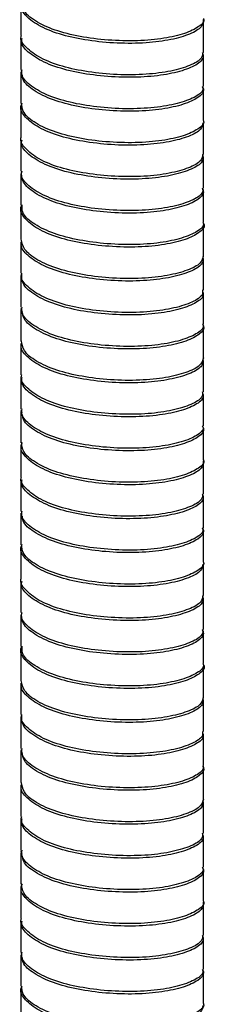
# Paper-space layout '_Dimétrica' of a CAD drawing. Header units: millimetres. Extents: x -177 to 183, y -40 to 1290.
# Tile 3 of 5: x -7 to 7, y 773 to 846. Entities that reach past the tile are written whole.
import ezdxf

# ---------------------------------------------------------------- set-up
doc = ezdxf.new("R2010")
doc.units = ezdxf.units.MM

psp = doc.layouts.new('_Dimétrica')

# ---------------------------------------------------------------- linework, layer by layer
at = {"color": 7, "linetype": 'Continuous', "lineweight": 25}
for p, q in [((-6.85, 847.6), (-6.85, 845.243)), ((6.85, 843.972), (6.85, 846.329)), ((-6.85, 845.05), (-6.85, 842.693)), ((6.85, 841.429), (6.85, 843.786)), ((-6.85, 842.506), (-6.85, 840.149)), ((-6.782, 842.507), (-6.811, 842.665)), ((6.85, 838.88), (6.85, 841.237)), ((-6.85, 839.964), (-6.85, 837.607)), ((6.85, 836.334), (6.85, 838.692)), ((-6.85, 837.414), (-6.85, 835.057)), ((6.85, 833.792), (6.85, 836.149)), ((-6.85, 834.868), (-6.85, 832.511)), ((6.85, 831.244), (6.85, 833.601)), ((-6.85, 832.327), (-6.85, 829.97)), ((6.85, 828.697), (6.85, 831.054)), ((-6.85, 829.779), (-6.85, 827.422)), ((6.85, 826.155), (6.85, 828.512)), ((-6.85, 827.23), (-6.85, 824.873)), ((6.85, 823.608), (6.85, 825.965)), ((-6.85, 824.689), (-6.85, 822.332)), ((-6.745, 824.46), (-6.838, 824.767)), ((6.85, 821.06), (6.85, 823.417)), ((-6.85, 822.143), (-6.85, 819.786)), ((6.85, 818.517), (6.85, 820.874)), ((-6.85, 819.593), (-6.85, 817.236)), ((6.85, 815.972), (6.85, 818.329)), ((-6.85, 817.051), (-6.85, 814.694)), ((-6.768, 816.933), (-6.825, 817.171)), ((6.85, 813.424), (6.85, 815.781)), ((-6.85, 814.507), (-6.85, 812.15)), ((6.85, 810.879), (6.85, 813.236)), ((-6.85, 811.957), (-6.85, 809.6)), ((6.85, 808.336), (6.85, 810.693)), ((-6.85, 809.413), (-6.85, 807.056)), ((-6.782, 809.414), (-6.811, 809.572)), ((6.85, 805.787), (6.85, 808.144)), ((-6.85, 806.871), (-6.85, 804.514)), ((6.85, 803.242), (6.85, 805.599)), ((-6.85, 804.322), (-6.85, 801.965)), ((6.85, 800.7), (6.85, 803.057)), ((-6.85, 801.775), (-6.85, 799.418)), ((6.85, 798.151), (6.85, 800.508)), ((-6.85, 799.234), (-6.85, 796.877)), ((6.85, 795.605), (6.85, 797.962)), ((-6.85, 796.686), (-6.85, 794.329)), ((6.85, 793.062), (6.85, 795.419)), ((-6.85, 794.137), (-6.85, 791.78)), ((6.85, 790.516), (6.85, 792.873)), ((-6.85, 791.597), (-6.85, 789.24)), ((-6.745, 791.368), (-6.838, 791.674)), ((6.85, 787.968), (6.85, 790.325)), ((-6.85, 789.051), (-6.85, 786.694)), ((6.85, 785.425), (6.85, 787.782)), ((-6.85, 786.5), (-6.85, 784.143)), ((6.85, 782.88), (6.85, 785.237)), ((-6.768, 783.84), (-6.825, 784.078)), ((-6.85, 783.959), (-6.85, 781.602)), ((6.85, 780.331), (6.85, 782.688)), ((-6.85, 781.415), (-6.85, 779.058)), ((6.85, 777.787), (6.85, 780.144)), ((-6.85, 778.865), (-6.85, 776.508)), ((6.85, 775.244), (6.85, 777.601)), ((-6.85, 776.321), (-6.85, 773.964)), ((-6.782, 776.322), (-6.811, 776.48)), ((6.85, 772.695), (6.85, 775.052)), ((-6.85, 773.778), (-6.85, 771.421))]:
    psp.add_line(p, q, dxfattribs=at)
for points, knots in [([(6.814, 846.44), (6.806, 846.254), (6.789, 845.862), (5.9, 845.332), (4.457, 844.902), (2.554, 844.649), (0.386, 844.629), (-1.815, 844.838), (-3.826, 845.256), (-5.474, 845.892), (-6.515, 846.672), (-6.948, 847.335), (-6.789, 847.717), (-6.744, 847.823)], [0, 0, 0, 0, 0.089857, 0.189028, 0.285084, 0.380859, 0.479993, 0.577416, 0.672136, 0.770818, 0.869236, 0.963793, 1, 1, 1, 1]), ([(6.837, 846.516), (6.841, 846.508), (6.954, 846.298), (6.53, 845.887), (5.532, 845.376), (3.907, 844.989), (1.909, 844.806), (-0.299, 844.859), (-2.461, 845.131), (-4.384, 845.619), (-5.852, 846.31), (-6.731, 847.063), (-6.777, 847.568), (-6.797, 847.79)], [0, 0, 0, 0, 0.004206, 0.107038, 0.210285, 0.309389, 0.411144, 0.514824, 0.615115, 0.715407, 0.819087, 0.920842, 1, 1, 1, 1]), ([(6.783, 843.975), (6.773, 843.826), (6.749, 843.471), (5.896, 842.976), (4.458, 842.545), (2.554, 842.292), (0.386, 842.271), (-1.816, 842.481), (-3.825, 842.899), (-5.479, 843.535), (-6.498, 844.316), (-6.937, 844.904), (-6.827, 845.211), (-6.816, 845.242)], [0, 0, 0, 0, 0.07542, 0.179076, 0.279476, 0.379582, 0.483199, 0.585027, 0.68403, 0.787175, 0.890043, 0.988875, 1, 1, 1, 1]), ([(6.753, 843.971), (6.795, 843.822), (6.895, 843.467), (6.231, 842.943), (4.96, 842.475), (3.176, 842.156), (1.07, 842.064), (-1.148, 842.206), (-3.237, 842.557), (-5.021, 843.13), (-6.252, 843.877), (-6.855, 844.54), (-6.787, 844.934), (-6.767, 845.049)], [0, 0, 0, 0, 0.072931, 0.173433, 0.272333, 0.368331, 0.468339, 0.568212, 0.664127, 0.763233, 0.863677, 0.960417, 1, 1, 1, 1]), ([(6.767, 841.43), (6.786, 841.343), (6.852, 841.05), (6.22, 840.586), (4.963, 840.118), (3.175, 839.799), (1.07, 839.707), (-1.148, 839.849), (-3.237, 840.2), (-5.021, 840.773), (-6.253, 841.52), (-6.855, 842.183), (-6.787, 842.579), (-6.767, 842.694)], [0, 0, 0, 0, 0.044013, 0.147626, 0.249587, 0.348556, 0.451659, 0.554623, 0.653507, 0.75568, 0.859232, 0.958966, 1, 1, 1, 1]), ([(6.743, 841.405), (6.788, 841.325), (6.949, 841.042), (6.494, 840.564), (5.42, 840.062), (3.767, 839.687), (1.743, 839.522), (-0.469, 839.593), (-2.619, 839.88), (-4.519, 840.386), (-5.931, 841.09), (-6.705, 841.753), (-6.734, 842.16), (-6.743, 842.285)], [0, 0, 0, 0, 0.040566, 0.143454, 0.246342, 0.345123, 0.447046, 0.550482, 0.650197, 0.750761, 0.854316, 0.955545, 1, 1, 1, 1]), ([(6.798, 838.696), (6.774, 838.531), (6.72, 838.161), (5.805, 837.659), (4.326, 837.238), (2.395, 837.002), (0.214, 837), (-1.979, 837.226), (-3.968, 837.661), (-5.581, 838.311), (-6.567, 839.099), (-6.96, 839.741), (-6.793, 840.098), (-6.755, 840.18)], [0, 0, 0, 0, 0.081375, 0.182325, 0.279742, 0.377723, 0.478749, 0.577637, 0.674318, 0.774999, 0.875006, 0.971272, 1, 1, 1, 1]), ([(6.815, 838.879), (6.826, 838.856), (6.935, 838.63), (6.478, 838.207), (5.424, 837.704), (3.765, 837.33), (1.744, 837.165), (-0.469, 837.236), (-2.619, 837.523), (-4.517, 838.029), (-5.94, 838.732), (-6.758, 839.468), (-6.776, 839.952), (-6.783, 840.152)], [0, 0, 0, 0, 0.012027, 0.115094, 0.2181609, 0.3171139, 0.419214, 0.5228304, 0.6227187, 0.7234576, 0.8271926, 0.9285972, 1, 1, 1, 1]), ([(6.798, 836.337), (6.774, 836.173), (6.72, 835.804), (5.805, 835.302), (4.326, 834.881), (2.395, 834.645), (0.215, 834.643), (-1.98, 834.869), (-3.967, 835.304), (-5.586, 835.954), (-6.548, 836.742), (-6.955, 837.311), (-6.842, 837.596), (-6.838, 837.606)], [0, 0, 0, 0, 0.083262, 0.186859, 0.286832, 0.387382, 0.491059, 0.59254, 0.691758, 0.795079, 0.89771, 0.996501, 1, 1, 1, 1]), ([(6.767, 836.319), (6.799, 836.159), (6.873, 835.793), (6.154, 835.266), (4.838, 834.808), (3.023, 834.504), (0.899, 834.43), (-1.316, 834.589), (-3.387, 834.956), (-5.14, 835.546), (-6.32, 836.302), (-6.877, 836.946), (-6.794, 837.319), (-6.774, 837.413)], [0, 0, 0, 0, 0.078148, 0.178968, 0.277784, 0.374206, 0.474643, 0.574542, 0.670632, 0.770274, 0.870857, 0.967527, 1, 1, 1, 1]), ([(6.735, 833.784), (6.785, 833.683), (6.938, 833.379), (6.436, 832.885), (5.309, 832.391), (3.622, 832.029), (1.576, 831.882), (-0.639, 831.971), (-2.776, 832.274), (-4.645, 832.798), (-6.031, 833.512), (-6.827, 834.293), (-6.805, 834.82), (-6.795, 835.063)], [0, 0, 0, 0, 0.048466, 0.146433, 0.244006, 0.337799, 0.434955, 0.533159, 0.627599, 0.723562, 0.821991, 0.917828, 1, 1, 1, 1]), ([(6.765, 833.794), (6.781, 833.691), (6.829, 833.383), (6.145, 832.91), (4.84, 832.451), (3.022, 832.147), (0.899, 832.073), (-1.316, 832.232), (-3.387, 832.599), (-5.14, 833.189), (-6.32, 833.945), (-6.877, 834.59), (-6.794, 834.963), (-6.773, 835.058)], [0, 0, 0, 0, 0.051979, 0.155636, 0.257233, 0.356367, 0.45963, 0.56234, 0.661133, 0.763579, 0.866992, 0.966382, 1, 1, 1, 1]), ([(6.832, 831.141), (6.836, 831.134), (6.983, 830.929), (6.635, 830.511), (5.734, 829.986), (4.184, 829.575), (2.236, 829.357), (0.043, 829.373), (-2.142, 829.615), (-4.107, 830.067), (-5.683, 830.731), (-6.616, 831.526), (-6.971, 832.153), (-6.796, 832.492), (-6.762, 832.558)], [0, 0, 0, 0, 0.00334, 0.101463, 0.200778, 0.296353, 0.393238, 0.492742, 0.589754, 0.685225, 0.784502, 0.88272, 0.977537, 1, 1, 1, 1]), ([(6.797, 831.243), (6.813, 831.204), (6.916, 830.961), (6.42, 830.528), (5.313, 830.034), (3.621, 829.672), (1.577, 829.525), (-0.639, 829.614), (-2.776, 829.917), (-4.646, 830.44), (-6.025, 831.155), (-6.784, 831.874), (-6.776, 832.335), (-6.773, 832.514)], [0, 0, 0, 0, 0.019949, 0.123215, 0.226065, 0.324931, 0.427342, 0.530857, 0.630405, 0.731559, 0.835311, 0.936332, 1, 1, 1, 1]), ([(6.782, 828.664), (6.803, 828.495), (6.848, 828.119), (6.073, 827.59), (4.713, 827.141), (2.868, 826.853), (0.728, 826.797), (-1.483, 826.973), (-3.535, 827.357), (-5.256, 827.963), (-6.384, 828.728), (-6.897, 829.353), (-6.803, 829.704), (-6.784, 829.777)], [0, 0, 0, 0, 0.083149, 0.184284, 0.283017, 0.379959, 0.480825, 0.580748, 0.677108, 0.777289, 0.878008, 0.974701, 1, 1, 1, 1]), ([(6.816, 828.699), (6.775, 828.52), (6.689, 828.136), (5.711, 827.628), (4.191, 827.218), (2.234, 827), (0.043, 827.016), (-2.141, 827.258), (-4.112, 827.71), (-5.664, 828.374), (-6.672, 829.158), (-6.783, 829.707), (-6.837, 829.97)], [0, 0, 0, 0, 0.09114, 0.194648, 0.294259, 0.395234, 0.49894, 0.600048, 0.699551, 0.803019, 0.905384, 1, 1, 1, 1]), ([(6.767, 826.157), (6.777, 826.039), (6.804, 825.715), (6.066, 825.233), (4.715, 824.784), (2.868, 824.496), (0.729, 824.44), (-1.484, 824.616), (-3.535, 825), (-5.256, 825.606), (-6.384, 826.371), (-6.898, 826.997), (-6.803, 827.348), (-6.783, 827.421)], [0, 0, 0, 0, 0.0597986, 0.1634832, 0.2647045, 0.3640902, 0.4674987, 0.5699404, 0.6687299, 0.7714354, 0.874694, 0.9738245, 1, 1, 1, 1]), ([(6.782, 825.966), (6.802, 825.911), (6.896, 825.651), (6.358, 825.206), (5.199, 824.721), (3.474, 824.373), (1.409, 824.244), (-0.809, 824.351), (-2.932, 824.669), (-4.772, 825.21), (-6.112, 825.936), (-6.847, 826.699), (-6.799, 827.203), (-6.777, 827.425)], [0, 0, 0, 0, 0.027535, 0.128611, 0.228877, 0.325474, 0.425825, 0.526852, 0.623866, 0.723094, 0.824468, 0.922785, 1, 1, 1, 1]), ([(6.783, 823.608), (6.803, 823.553), (6.895, 823.293), (6.358, 822.849), (5.199, 822.364), (3.474, 822.016), (1.409, 821.887), (-0.809, 821.993), (-2.931, 822.312), (-4.774, 822.853), (-6.105, 823.579), (-6.809, 824.279), (-6.778, 824.718), (-6.767, 824.875)], [0, 0, 0, 0, 0.027947, 0.131372, 0.233968, 0.33281, 0.435494, 0.538869, 0.638138, 0.739672, 0.843402, 0.944004, 1, 1, 1, 1]), ([(6.762, 823.582), (6.796, 823.534), (6.971, 823.287), (6.6, 822.831), (5.631, 822.313), (4.048, 821.914), (2.073, 821.713), (-0.129, 821.747), (-2.301, 822.005), (-4.253, 822.475), (-5.748, 823.153), (-6.616, 823.822), (-6.695, 824.245), (-6.722, 824.384)], [0, 0, 0, 0, 0.024834, 0.128324, 0.23265, 0.33287, 0.435164, 0.539808, 0.641431, 0.742195, 0.846721, 0.949716, 1, 1, 1, 1]), ([(6.798, 821.007), (6.805, 820.829), (6.82, 820.445), (5.988, 819.915), (4.586, 819.475), (2.712, 819.204), (0.557, 819.166), (-1.65, 819.359), (-3.681, 819.76), (-5.369, 820.38), (-6.443, 821.154), (-6.917, 821.76), (-6.814, 822.089), (-6.798, 822.14)], [0, 0, 0, 0, 0.087865, 0.189324, 0.287982, 0.385551, 0.486856, 0.586811, 0.683548, 0.784277, 0.885141, 0.981962, 1, 1, 1, 1]), ([(6.838, 821.061), (6.779, 820.866), (6.657, 820.469), (5.613, 819.956), (4.053, 819.557), (2.072, 819.356), (-0.128, 819.39), (-2.302, 819.647), (-4.25, 820.118), (-5.76, 820.795), (-6.702, 821.564), (-6.779, 822.092), (-6.815, 822.334)], [0, 0, 0, 0, 0.099063, 0.202455, 0.301777, 0.403154, 0.506862, 0.607574, 0.707435, 0.811024, 0.913097, 1, 1, 1, 1]), ([(6.773, 818.52), (6.774, 818.386), (6.777, 818.047), (5.983, 817.558), (4.588, 817.118), (2.712, 816.847), (0.557, 816.809), (-1.65, 817.002), (-3.681, 817.403), (-5.369, 818.023), (-6.444, 818.797), (-6.917, 819.404), (-6.814, 819.733), (-6.798, 819.785)], [0, 0, 0, 0, 0.067605, 0.171289, 0.272112, 0.371822, 0.475349, 0.577497, 0.676357, 0.779296, 0.882373, 0.981318, 1, 1, 1, 1]), ([(6.742, 818.519), (6.79, 818.384), (6.912, 818.044), (6.304, 817.528), (5.079, 817.051), (3.327, 816.717), (1.239, 816.607), (-0.979, 816.731), (-3.085, 817.066), (-4.899, 817.623), (-6.18, 818.36), (-6.832, 819.041), (-6.781, 819.457), (-6.765, 819.593)], [0, 0, 0, 0, 0.065837, 0.166197, 0.265353, 0.361191, 0.460943, 0.560963, 0.656967, 0.755711, 0.856189, 0.953262, 1, 1, 1, 1]), ([(6.773, 815.973), (6.794, 815.902), (6.874, 815.625), (6.291, 815.171), (5.082, 814.694), (3.326, 814.36), (1.24, 814.25), (-0.979, 814.374), (-3.085, 814.709), (-4.899, 815.266), (-6.181, 816.003), (-6.832, 816.685), (-6.782, 817.102), (-6.765, 817.238)], [0, 0, 0, 0, 0.035983, 0.139526, 0.241827, 0.340705, 0.443622, 0.546815, 0.645864, 0.74774, 0.851405, 0.951557, 1, 1, 1, 1]), ([(6.753, 815.943), (6.792, 815.88), (6.96, 815.617), (6.549, 815.151), (5.527, 814.64), (3.909, 814.253), (1.909, 814.07), (-0.299, 814.123), (-2.461, 814.395), (-4.387, 814.884), (-5.842, 815.575), (-6.662, 816.241), (-6.716, 816.656), (-6.733, 816.788)], [0, 0, 0, 0, 0.032042, 0.135319, 0.239013, 0.338546, 0.440741, 0.54487, 0.645595, 0.746321, 0.850449, 0.952645, 1, 1, 1, 1]), ([(6.814, 813.348), (6.806, 813.161), (6.789, 812.77), (5.9, 812.24), (4.457, 811.81), (2.554, 811.556), (0.386, 811.536), (-1.815, 811.745), (-3.826, 812.164), (-5.474, 812.799), (-6.515, 813.58), (-6.948, 814.242), (-6.789, 814.625), (-6.744, 814.73)], [0, 0, 0, 0, 0.089857, 0.189028, 0.285084, 0.380859, 0.479993, 0.577416, 0.672136, 0.770818, 0.869236, 0.963793, 1, 1, 1, 1]), ([(6.837, 813.423), (6.841, 813.415), (6.954, 813.206), (6.53, 812.794), (5.532, 812.283), (3.907, 811.896), (1.909, 811.713), (-0.299, 811.766), (-2.461, 812.038), (-4.384, 812.527), (-5.852, 813.217), (-6.731, 813.97), (-6.777, 814.476), (-6.797, 814.697)], [0, 0, 0, 0, 0.004206, 0.107038, 0.210285, 0.309389, 0.411144, 0.514824, 0.615115, 0.715407, 0.819087, 0.920842, 1, 1, 1, 1]), ([(6.783, 810.882), (6.773, 810.733), (6.749, 810.379), (5.896, 809.883), (4.458, 809.453), (2.554, 809.199), (0.386, 809.179), (-1.816, 809.388), (-3.825, 809.807), (-5.479, 810.442), (-6.498, 811.223), (-6.937, 811.811), (-6.827, 812.118), (-6.816, 812.149)], [0, 0, 0, 0, 0.07542, 0.179076, 0.279476, 0.379582, 0.483199, 0.585027, 0.68403, 0.787175, 0.890043, 0.988875, 1, 1, 1, 1]), ([(6.753, 810.879), (6.795, 810.729), (6.895, 810.374), (6.231, 809.85), (4.96, 809.383), (3.176, 809.064), (1.07, 808.971), (-1.148, 809.113), (-3.237, 809.464), (-5.021, 810.038), (-6.252, 810.785), (-6.855, 811.447), (-6.787, 811.842), (-6.767, 811.956)], [0, 0, 0, 0, 0.0729308, 0.1734335, 0.2723333, 0.3683313, 0.4683387, 0.568212, 0.6641272, 0.7632331, 0.8636766, 0.9604168, 1, 1, 1, 1]), ([(6.767, 808.338), (6.786, 808.25), (6.852, 807.958), (6.22, 807.494), (4.963, 807.026), (3.175, 806.707), (1.07, 806.614), (-1.148, 806.756), (-3.237, 807.107), (-5.021, 807.681), (-6.253, 808.428), (-6.855, 809.091), (-6.787, 809.486), (-6.767, 809.601)], [0, 0, 0, 0, 0.044013, 0.147626, 0.249587, 0.348556, 0.451659, 0.554623, 0.653507, 0.75568, 0.859232, 0.958966, 1, 1, 1, 1]), ([(6.743, 808.312), (6.788, 808.232), (6.949, 807.95), (6.494, 807.471), (5.42, 806.969), (3.767, 806.594), (1.743, 806.429), (-0.469, 806.5), (-2.619, 806.788), (-4.519, 807.294), (-5.931, 807.997), (-6.705, 808.66), (-6.734, 809.068), (-6.743, 809.192)], [0, 0, 0, 0, 0.0405657, 0.1434538, 0.2463418, 0.345123, 0.4470458, 0.5504824, 0.6501973, 0.7507613, 0.8543162, 0.9555448, 1, 1, 1, 1]), ([(6.798, 805.603), (6.774, 805.438), (6.72, 805.068), (5.805, 804.566), (4.326, 804.146), (2.395, 803.909), (0.214, 803.907), (-1.979, 804.133), (-3.968, 804.569), (-5.581, 805.219), (-6.567, 806.006), (-6.96, 806.648), (-6.793, 807.006), (-6.755, 807.088)], [0, 0, 0, 0, 0.081375, 0.182325, 0.279742, 0.377723, 0.478749, 0.577637, 0.674318, 0.774999, 0.875006, 0.971272, 1, 1, 1, 1]), ([(6.815, 805.787), (6.826, 805.763), (6.935, 805.537), (6.478, 805.115), (5.424, 804.612), (3.765, 804.237), (1.744, 804.072), (-0.469, 804.143), (-2.619, 804.431), (-4.517, 804.937), (-5.94, 805.64), (-6.758, 806.376), (-6.776, 806.86), (-6.783, 807.059)], [0, 0, 0, 0, 0.012027, 0.115094, 0.218161, 0.317114, 0.419214, 0.52283, 0.622719, 0.723458, 0.827193, 0.928597, 1, 1, 1, 1]), ([(6.798, 803.244), (6.774, 803.08), (6.72, 802.711), (5.805, 802.209), (4.326, 801.789), (2.395, 801.552), (0.215, 801.55), (-1.98, 801.776), (-3.967, 802.212), (-5.586, 802.861), (-6.548, 803.649), (-6.955, 804.219), (-6.842, 804.504), (-6.838, 804.514)], [0, 0, 0, 0, 0.083262, 0.186859, 0.286832, 0.387382, 0.491059, 0.59254, 0.691758, 0.795079, 0.89771, 0.996501, 1, 1, 1, 1]), ([(6.767, 803.226), (6.799, 803.066), (6.873, 802.701), (6.154, 802.174), (4.838, 801.715), (3.023, 801.412), (0.899, 801.337), (-1.316, 801.496), (-3.387, 801.864), (-5.14, 802.453), (-6.32, 803.21), (-6.877, 803.854), (-6.794, 804.226), (-6.774, 804.32)], [0, 0, 0, 0, 0.0781479, 0.1789677, 0.2777843, 0.3742059, 0.4746428, 0.5745418, 0.6706317, 0.7702741, 0.8708568, 0.9675266, 1, 1, 1, 1]), ([(6.735, 800.692), (6.785, 800.591), (6.938, 800.286), (6.436, 799.792), (5.309, 799.298), (3.622, 798.936), (1.576, 798.789), (-0.639, 798.878), (-2.776, 799.181), (-4.645, 799.705), (-6.031, 800.419), (-6.827, 801.201), (-6.805, 801.727), (-6.795, 801.97)], [0, 0, 0, 0, 0.048466, 0.146433, 0.244006, 0.337799, 0.434955, 0.533159, 0.627599, 0.723562, 0.821991, 0.917828, 1, 1, 1, 1]), ([(6.765, 800.702), (6.781, 800.599), (6.829, 800.29), (6.145, 799.817), (4.84, 799.358), (3.022, 799.055), (0.899, 798.98), (-1.316, 799.139), (-3.387, 799.507), (-5.14, 800.096), (-6.32, 800.853), (-6.877, 801.497), (-6.794, 801.871), (-6.773, 801.965)], [0, 0, 0, 0, 0.051979, 0.155636, 0.257233, 0.356367, 0.45963, 0.56234, 0.661133, 0.763579, 0.866992, 0.966382, 1, 1, 1, 1]), ([(6.832, 798.048), (6.836, 798.042), (6.983, 797.837), (6.635, 797.419), (5.734, 796.893), (4.184, 796.483), (2.236, 796.264), (0.043, 796.28), (-2.142, 796.522), (-4.107, 796.975), (-5.683, 797.639), (-6.616, 798.433), (-6.971, 799.06), (-6.796, 799.4), (-6.762, 799.465)], [0, 0, 0, 0, 0.00334, 0.101463, 0.200778, 0.296353, 0.393238, 0.492742, 0.589754, 0.685225, 0.784502, 0.88272, 0.977537, 1, 1, 1, 1]), ([(6.797, 798.151), (6.813, 798.111), (6.916, 797.869), (6.42, 797.435), (5.313, 796.941), (3.621, 796.579), (1.577, 796.432), (-0.639, 796.521), (-2.776, 796.824), (-4.646, 797.348), (-6.025, 798.063), (-6.784, 798.781), (-6.776, 799.243), (-6.773, 799.421)], [0, 0, 0, 0, 0.019949, 0.123215, 0.226065, 0.324931, 0.427342, 0.530857, 0.630405, 0.731559, 0.835311, 0.936332, 1, 1, 1, 1]), ([(6.782, 795.572), (6.803, 795.402), (6.848, 795.027), (6.073, 794.497), (4.713, 794.048), (2.868, 793.761), (0.728, 793.704), (-1.483, 793.881), (-3.535, 794.265), (-5.256, 794.87), (-6.384, 795.635), (-6.897, 796.261), (-6.803, 796.611), (-6.784, 796.684)], [0, 0, 0, 0, 0.083149, 0.184284, 0.283017, 0.379959, 0.480825, 0.580748, 0.677108, 0.777289, 0.878008, 0.974701, 1, 1, 1, 1]), ([(6.816, 795.607), (6.775, 795.427), (6.689, 795.043), (5.711, 794.536), (4.191, 794.126), (2.234, 793.907), (0.043, 793.923), (-2.141, 794.165), (-4.112, 794.618), (-5.664, 795.282), (-6.672, 796.065), (-6.783, 796.614), (-6.837, 796.878)], [0, 0, 0, 0, 0.09114, 0.194648, 0.294259, 0.395234, 0.49894, 0.600048, 0.699551, 0.803019, 0.905384, 1, 1, 1, 1]), ([(6.767, 793.065), (6.777, 792.946), (6.804, 792.622), (6.066, 792.141), (4.715, 791.691), (2.868, 791.404), (0.729, 791.347), (-1.484, 791.524), (-3.535, 791.908), (-5.256, 792.513), (-6.384, 793.278), (-6.898, 793.904), (-6.803, 794.256), (-6.783, 794.329)], [0, 0, 0, 0, 0.0597986, 0.1634832, 0.2647045, 0.3640902, 0.4674987, 0.5699404, 0.6687299, 0.7714354, 0.874694, 0.9738245, 1, 1, 1, 1]), ([(6.782, 792.874), (6.802, 792.818), (6.896, 792.558), (6.358, 792.114), (5.199, 791.628), (3.474, 791.28), (1.409, 791.151), (-0.809, 791.258), (-2.932, 791.577), (-4.772, 792.117), (-6.112, 792.843), (-6.847, 793.607), (-6.799, 794.111), (-6.777, 794.333)], [0, 0, 0, 0, 0.027535, 0.128611, 0.228877, 0.325474, 0.425825, 0.526852, 0.623866, 0.723094, 0.824468, 0.922785, 1, 1, 1, 1]), ([(6.783, 790.515), (6.803, 790.46), (6.895, 790.201), (6.358, 789.757), (5.199, 789.271), (3.474, 788.923), (1.409, 788.794), (-0.809, 788.901), (-2.931, 789.22), (-4.774, 789.76), (-6.105, 790.486), (-6.809, 791.187), (-6.778, 791.626), (-6.767, 791.783)], [0, 0, 0, 0, 0.027947, 0.131372, 0.233968, 0.33281, 0.435494, 0.538869, 0.638138, 0.739672, 0.843402, 0.944004, 1, 1, 1, 1]), ([(6.762, 790.489), (6.796, 790.442), (6.971, 790.194), (6.6, 789.739), (5.631, 789.22), (4.048, 788.821), (2.073, 788.62), (-0.129, 788.655), (-2.301, 788.912), (-4.253, 789.382), (-5.748, 790.061), (-6.616, 790.729), (-6.695, 791.152), (-6.722, 791.291)], [0, 0, 0, 0, 0.0248338, 0.1283236, 0.2326502, 0.3328697, 0.4351637, 0.5398085, 0.641431, 0.7421954, 0.8467206, 0.9497161, 1, 1, 1, 1]), ([(6.838, 787.968), (6.779, 787.774), (6.657, 787.376), (5.613, 786.863), (4.053, 786.464), (2.072, 786.263), (-0.128, 786.298), (-2.302, 786.555), (-4.25, 787.025), (-5.76, 787.703), (-6.702, 788.472), (-6.779, 788.999), (-6.815, 789.242)], [0, 0, 0, 0, 0.099063, 0.202455, 0.301777, 0.403154, 0.506862, 0.607574, 0.707435, 0.811024, 0.913097, 1, 1, 1, 1]), ([(6.798, 787.915), (6.805, 787.736), (6.82, 787.352), (5.988, 786.822), (4.586, 786.382), (2.712, 786.111), (0.557, 786.073), (-1.65, 786.266), (-3.681, 786.667), (-5.369, 787.288), (-6.443, 788.061), (-6.917, 788.668), (-6.814, 788.996), (-6.798, 789.048)], [0, 0, 0, 0, 0.087865, 0.189324, 0.287982, 0.385551, 0.486856, 0.586811, 0.683548, 0.784277, 0.885141, 0.981962, 1, 1, 1, 1]), ([(6.773, 785.427), (6.774, 785.293), (6.777, 784.954), (5.983, 784.465), (4.588, 784.025), (2.712, 783.754), (0.557, 783.716), (-1.65, 783.909), (-3.681, 784.31), (-5.369, 784.931), (-6.444, 785.704), (-6.917, 786.311), (-6.814, 786.641), (-6.798, 786.693)], [0, 0, 0, 0, 0.0676046, 0.1712895, 0.272112, 0.3718219, 0.4753489, 0.5774971, 0.6763567, 0.7792959, 0.8823734, 0.9813183, 1, 1, 1, 1]), ([(6.742, 785.426), (6.79, 785.291), (6.912, 784.951), (6.304, 784.435), (5.079, 783.959), (3.327, 783.625), (1.239, 783.514), (-0.979, 783.639), (-3.085, 783.973), (-4.899, 784.531), (-6.18, 785.267), (-6.832, 785.949), (-6.781, 786.365), (-6.765, 786.5)], [0, 0, 0, 0, 0.065837, 0.166197, 0.265353, 0.361191, 0.460943, 0.560963, 0.656967, 0.755711, 0.856189, 0.953262, 1, 1, 1, 1]), ([(6.773, 782.88), (6.794, 782.809), (6.874, 782.533), (6.291, 782.079), (5.082, 781.602), (3.326, 781.268), (1.24, 781.157), (-0.979, 781.282), (-3.085, 781.616), (-4.899, 782.174), (-6.181, 782.91), (-6.832, 783.592), (-6.782, 784.009), (-6.765, 784.145)], [0, 0, 0, 0, 0.0359833, 0.1395264, 0.2418272, 0.3407053, 0.4436217, 0.5468149, 0.6458637, 0.7477396, 0.8514046, 0.951557, 1, 1, 1, 1]), ([(6.753, 782.85), (6.792, 782.788), (6.96, 782.524), (6.549, 782.059), (5.527, 781.548), (3.909, 781.161), (1.909, 780.978), (-0.299, 781.03), (-2.461, 781.303), (-4.387, 781.791), (-5.842, 782.482), (-6.662, 783.148), (-6.716, 783.564), (-6.733, 783.695)], [0, 0, 0, 0, 0.0320422, 0.1353191, 0.2390129, 0.338546, 0.4407413, 0.5448697, 0.6455954, 0.746321, 0.8504495, 0.9526447, 1, 1, 1, 1]), ([(6.814, 780.255), (6.806, 780.069), (6.789, 779.677), (5.9, 779.147), (4.457, 778.717), (2.554, 778.463), (0.386, 778.443), (-1.815, 778.653), (-3.826, 779.071), (-5.474, 779.706), (-6.515, 780.487), (-6.948, 781.15), (-6.789, 781.532), (-6.744, 781.638)], [0, 0, 0, 0, 0.089857, 0.189028, 0.285084, 0.380859, 0.479993, 0.577416, 0.672136, 0.770818, 0.869236, 0.963793, 1, 1, 1, 1]), ([(6.837, 780.331), (6.841, 780.322), (6.954, 780.113), (6.53, 779.701), (5.532, 779.191), (3.907, 778.804), (1.909, 778.621), (-0.299, 778.673), (-2.461, 778.946), (-4.384, 779.434), (-5.852, 780.125), (-6.731, 780.878), (-6.777, 781.383), (-6.797, 781.605)], [0, 0, 0, 0, 0.004206, 0.107038, 0.210285, 0.309389, 0.411144, 0.514824, 0.615115, 0.715407, 0.819087, 0.920842, 1, 1, 1, 1]), ([(6.783, 777.79), (6.773, 777.64), (6.749, 777.286), (5.896, 776.791), (4.458, 776.36), (2.554, 776.106), (0.386, 776.086), (-1.816, 776.296), (-3.825, 776.714), (-5.479, 777.349), (-6.498, 778.13), (-6.937, 778.719), (-6.827, 779.026), (-6.816, 779.057)], [0, 0, 0, 0, 0.07542, 0.179076, 0.279476, 0.379582, 0.483199, 0.585027, 0.68403, 0.787175, 0.890043, 0.988875, 1, 1, 1, 1]), ([(6.753, 777.786), (6.795, 777.637), (6.895, 777.282), (6.231, 776.758), (4.96, 776.29), (3.176, 775.971), (1.07, 775.879), (-1.148, 776.021), (-3.237, 776.372), (-5.021, 776.945), (-6.252, 777.692), (-6.855, 778.355), (-6.787, 778.749), (-6.767, 778.864)], [0, 0, 0, 0, 0.072931, 0.173433, 0.272333, 0.368331, 0.468339, 0.568212, 0.664127, 0.763233, 0.863677, 0.960417, 1, 1, 1, 1]), ([(6.767, 775.245), (6.786, 775.158), (6.852, 774.865), (6.22, 774.401), (4.963, 773.933), (3.175, 773.614), (1.07, 773.522), (-1.148, 773.664), (-3.237, 774.015), (-5.021, 774.588), (-6.253, 775.335), (-6.855, 775.998), (-6.787, 776.393), (-6.767, 776.509)], [0, 0, 0, 0, 0.044013, 0.147626, 0.249587, 0.348556, 0.451659, 0.554623, 0.653507, 0.75568, 0.859232, 0.958966, 1, 1, 1, 1]), ([(6.743, 775.22), (6.788, 775.14), (6.949, 774.857), (6.494, 774.379), (5.42, 773.876), (3.767, 773.502), (1.743, 773.336), (-0.469, 773.408), (-2.619, 773.695), (-4.519, 774.201), (-5.931, 774.905), (-6.705, 775.568), (-6.734, 775.975), (-6.743, 776.1)], [0, 0, 0, 0, 0.0405657, 0.1434538, 0.2463418, 0.345123, 0.4470458, 0.5504824, 0.6501973, 0.7507613, 0.8543162, 0.9555448, 1, 1, 1, 1]), ([(6.798, 772.51), (6.774, 772.345), (6.72, 771.976), (5.805, 771.474), (4.326, 771.053), (2.395, 770.817), (0.214, 770.815), (-1.979, 771.041), (-3.968, 771.476), (-5.581, 772.126), (-6.567, 772.914), (-6.96, 773.555), (-6.793, 773.913), (-6.755, 773.995)], [0, 0, 0, 0, 0.081375, 0.182325, 0.279742, 0.377723, 0.478749, 0.577637, 0.674318, 0.774999, 0.875006, 0.971272, 1, 1, 1, 1]), ([(6.815, 772.694), (6.826, 772.67), (6.935, 772.444), (6.478, 772.022), (5.424, 771.519), (3.765, 771.144), (1.744, 770.979), (-0.469, 771.051), (-2.619, 771.338), (-4.517, 771.844), (-5.94, 772.547), (-6.758, 773.283), (-6.776, 773.767), (-6.783, 773.967)], [0, 0, 0, 0, 0.012027, 0.115094, 0.218161, 0.317114, 0.419214, 0.52283, 0.622719, 0.723458, 0.827193, 0.928597, 1, 1, 1, 1])]:
    psp.add_open_spline(points, degree=3, knots=knots, dxfattribs=at)

doc.saveas('drawing.dxf')
